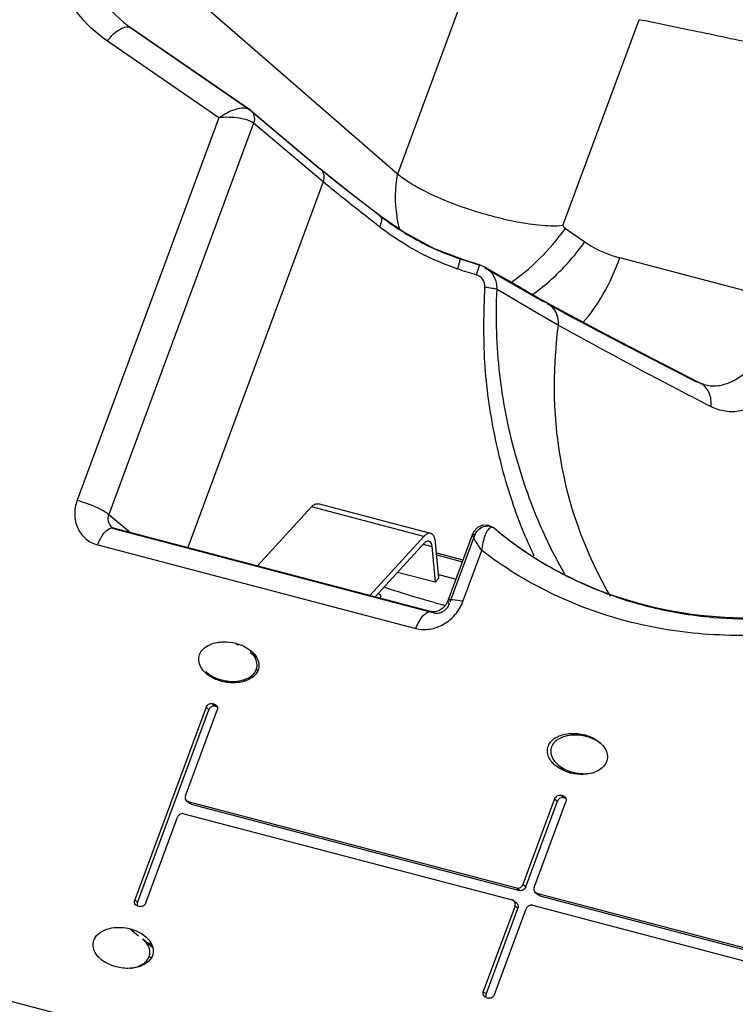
# Model space of a CAD drawing. Header units: inches. Extents: x 0 to 17, y 0 to 11.
# Tile 29 of 35: x 14.199 to 14.745, y 5.819 to 6.57. Entities that reach past the tile are written whole.
import ezdxf

# ---------------------------------------------------------------- set-up
doc = ezdxf.new("R2010")
doc.units = ezdxf.units.IN
doc.header["$LTSCALE"] = 0.935
doc.header["$MEASUREMENT"] = 0
doc.layers.get('0').update_dxf_attribs({"linetype": 'CONTINUOUS'})

msp = doc.modelspace()

# ---------------------------------------------------------------- linework, layer by layer
at = {"color": 6, "linetype": 'Continuous'}
for p, q in [((14.48746, 6.45232), (14.24726, 6.66095)), ((14.55499, 6.63487), (14.48746, 6.45232)), ((14.6136, 6.4131), (14.67171, 6.57015)), ((14.37444, 6.50164), (14.28425, 6.56377)), ((14.28425, 6.56377), (14.2846, 6.5635)), ((14.2846, 6.5635), (14.3748, 6.50136)), ((14.35095, 6.49527), (14.26597, 6.55381)), ((14.37539, 6.50092), (14.37443, 6.50164)), ((14.37444, 6.50164), (14.37444, 6.50164)), ((14.3748, 6.50136), (14.42788, 6.45669)), ((14.37538, 6.50092), (14.42847, 6.45623)), ((14.35095, 6.49527), (14.24293, 6.2033)), ((14.37752, 6.49119), (14.26704, 6.19259)), ((14.43062, 6.44649), (14.37752, 6.49119)), ((14.42788, 6.45669), (14.42845, 6.45625)), ((14.43062, 6.44649), (14.32729, 6.16722)), ((14.47389, 6.42046), (14.45147, 6.43769)), ((14.47408, 6.42033), (14.45661, 6.43372)), ((14.47407, 6.42033), (14.47408, 6.42033)), ((14.4736, 6.41217), (14.46977, 6.41515)), ((14.61551, 6.4108), (14.63041, 6.40053)), ((14.80609, 6.3492), (14.65711, 6.38833)), ((14.53509, 6.38777), (14.53499, 6.38775)), ((14.54984, 6.38302), (14.54731, 6.37551)), ((14.54984, 6.38297), (14.54984, 6.38302)), ((14.55412, 6.38115), (14.54984, 6.38302)), ((14.55412, 6.38115), (14.54984, 6.38297)), ((14.55385, 6.38066), (14.59814, 6.35522)), ((14.56909, 6.37254), (14.55412, 6.38115)), ((14.59449, 6.3459), (14.56334, 6.36423)), ((14.60162, 6.35385), (14.59814, 6.35522)), ((14.60197, 6.35366), (14.60162, 6.35385)), ((14.61014, 6.3367), (14.59449, 6.3459)), ((14.61015, 6.33673), (14.59449, 6.34587)), ((14.71843, 6.29274), (14.71547, 6.29383)), ((14.72144, 6.29158), (14.72015, 6.29192)), ((14.26704, 6.19259), (14.28367, 6.17868)), ((14.26923, 6.18219), (14.27008, 6.1822)), ((14.26924, 6.18281), (14.27045, 6.1818)), ((14.51353, 6.1183), (14.27067, 6.18209)), ((14.27069, 6.18209), (14.27233, 6.1812)), ((14.27233, 6.1812), (14.51342, 6.11788)), ((14.56134, 6.18194), (14.56284, 6.18069)), ((14.54464, 6.17742), (14.52582, 6.12653)), ((14.52763, 6.12586), (14.54641, 6.17664)), ((14.25859, 6.16929), (14.50143, 6.10551)), ((14.53757, 6.15753), (14.51733, 6.16307)), ((14.53726, 6.12599), (14.55169, 6.16499)), ((14.51745, 6.16176), (14.5371, 6.1563)), ((14.51895, 6.14654), (14.51967, 6.14634)), ((14.51967, 6.14634), (14.53219, 6.143)), ((14.47464, 6.13047), (14.47263, 6.13228)), ((14.47464, 6.13047), (14.47398, 6.12869)), ((14.51353, 6.1183), (14.51517, 6.11742)), ((14.36402, 6.09417), (14.3658, 6.09263)), ((14.37266, 6.09048), (14.37585, 6.08816)), ((14.37585, 6.08816), (14.37822, 6.08577)), ((14.34125, 6.04535), (14.28682, 5.89824)), ((14.28894, 5.89635), (14.34337, 6.04346)), ((14.32564, 5.97772), (14.34983, 6.0431)), ((14.34125, 6.04535), (14.34337, 6.04346)), ((14.34815, 6.04619), (14.34602, 6.04808)), ((14.34774, 6.04763), (14.34602, 6.04808)), ((14.34774, 6.04763), (14.34901, 6.04696)), ((14.34815, 6.04619), (14.34986, 6.04574)), ((14.63163, 6.02294), (14.63008, 6.02429)), ((14.63903, 6.0204), (14.64191, 6.01827)), ((14.60688, 6.00178), (14.60512, 6.00362)), ((14.61069, 5.99891), (14.60755, 6.00119)), ((14.60731, 5.97547), (14.58312, 5.91009)), ((14.60731, 5.97547), (14.60943, 5.97358)), ((14.61421, 5.97631), (14.61208, 5.9782)), ((14.6138, 5.97775), (14.61208, 5.9782)), ((14.6138, 5.97775), (14.61507, 5.97708)), ((14.61421, 5.97631), (14.61592, 5.97586)), ((14.32857, 5.97197), (14.32645, 5.97387)), ((14.32646, 5.97385), (14.32773, 5.97318)), ((14.32985, 5.97129), (14.32773, 5.97318)), ((14.57834, 5.90736), (14.32773, 5.97318)), ((14.32985, 5.97129), (14.32858, 5.97196)), ((14.32985, 5.97129), (14.58046, 5.90546)), ((14.58524, 5.9082), (14.60943, 5.97358)), ((14.5917, 5.90783), (14.61589, 5.97321)), ((14.2954, 5.89599), (14.31959, 5.96137)), ((14.32437, 5.9641), (14.57498, 5.89828)), ((14.58046, 5.90546), (14.57834, 5.90736)), ((14.58524, 5.9082), (14.58312, 5.91009)), ((14.59463, 5.90209), (14.59251, 5.90398)), ((14.59252, 5.90397), (14.59379, 5.9033)), ((14.59591, 5.90141), (14.59379, 5.9033)), ((14.8444, 5.83747), (14.59379, 5.9033)), ((14.59591, 5.90141), (14.59464, 5.90208)), ((14.59591, 5.90141), (14.84652, 5.83558)), ((14.28894, 5.89635), (14.28682, 5.89824)), ((14.28891, 5.89371), (14.28764, 5.89438)), ((14.28891, 5.89371), (14.29062, 5.89326)), ((14.29253, 5.8933), (14.29098, 5.89319)), ((14.57707, 5.89374), (14.55288, 5.82836)), ((14.57625, 5.8976), (14.57498, 5.89828)), ((14.57705, 5.89649), (14.57652, 5.89733)), ((14.57707, 5.89374), (14.57919, 5.89185)), ((14.5771, 5.89638), (14.57837, 5.89571)), ((14.57839, 5.8957), (14.57733, 5.89664)), ((14.59043, 5.89422), (14.84104, 5.82839)), ((14.555, 5.82647), (14.57919, 5.89185)), ((14.56146, 5.82611), (14.58565, 5.89149)), ((14.28338, 5.87623), (14.28962, 5.87086)), ((14.29202, 5.87255), (14.29521, 5.87022)), ((14.29521, 5.87022), (14.29759, 5.86783)), ((14.37802, 5.77196), (14.13519, 5.83575)), ((14.555, 5.82647), (14.55288, 5.82836)), ((14.55497, 5.82383), (14.5537, 5.8245)), ((14.55497, 5.82383), (14.55668, 5.82338)), ((14.55859, 5.82341), (14.55704, 5.8233))]:
    msp.add_line(p, q, dxfattribs=at)
at = {"color": 7, "linetype": 'Continuous'}
for p, q in [((14.51276, 6.17809), (14.42693, 6.20063)), ((14.38049, 6.15325), (14.42172, 6.19822)), ((14.50755, 6.17568), (14.42172, 6.19822)), ((14.51416, 6.17731), (14.51276, 6.17809)), ((14.50755, 6.17568), (14.46631, 6.1307)), ((14.47024, 6.12967), (14.508, 6.17085)), ((14.51126, 6.17236), (14.51213, 6.17187)), ((14.51901, 6.14387), (14.51646, 6.17123)), ((14.50702, 6.16979), (14.51357, 6.16807)), ((14.51357, 6.16807), (14.51611, 6.14072)), ((14.51611, 6.14072), (14.4873, 6.14828)), ((14.51611, 6.14072), (14.51901, 6.14387)), ((14.37515, 6.08735), (14.38, 6.08316)), ((14.34103, 6.07255), (14.34335, 6.07067)), ((14.38071, 6.07329), (14.37968, 6.0742)), ((14.34565, 6.06826), (14.34136, 6.07224)), ((14.61495, 5.99674), (14.60916, 6.00213)), ((14.29297, 5.86851), (14.30059, 5.86196)), ((14.29929, 5.85379), (14.29785, 5.85505))]:
    msp.add_line(p, q, dxfattribs=at)
at = {"color": 6, "linetype": 'Continuous'}
for points in [[(14.45661, 6.43372), (14.43903, 6.44757), (14.42846, 6.45624)], [(14.53509, 6.38777), (14.51572, 6.39532), (14.49168, 6.4082), (14.47389, 6.42046)], [(14.54984, 6.38302), (14.54666, 6.38403), (14.53777, 6.3869), (14.53509, 6.38777)], [(14.60196, 6.35366), (14.58672, 6.36241), (14.56909, 6.37254)], [(14.59449, 6.34587), (14.57889, 6.35502), (14.56334, 6.36415)], [(14.71844, 6.29274), (14.68219, 6.31127), (14.64133, 6.33263), (14.60197, 6.35367)], [(14.72145, 6.29158), (14.71953, 6.29223), (14.71844, 6.29274)], [(14.27069, 6.18209), (14.26965, 6.18252), (14.26924, 6.18281)], [(14.56134, 6.18194), (14.55719, 6.1841), (14.55258, 6.18428), (14.54843, 6.18249), (14.5456, 6.1794), (14.54465, 6.17743)], [(14.52582, 6.12653), (14.52446, 6.12388), (14.522, 6.12107), (14.5189, 6.11905), (14.51578, 6.11816), (14.51353, 6.1183)]]:
    msp.add_lwpolyline(points, dxfattribs=at)
for centre, radius, start, end in [((14.33436, 6.63572), 0.0877, 229.76369, 235.14027), ((14.33149, 6.63236), 0.08328, 229.77648, 235.43866), ((12.88458, -2.22384), 8.97374, 78.262692, 78.512699), ((12.90119, -2.144), 8.8922, 77.930561, 78.262814), ((14.59658, 6.57353), 0.19573, 245.40383, 248.93866), ((14.59383, 6.56639), 0.18809, 248.93865, 251.7715), ((15.00237, 7.81418), 1.50105, 251.85826, 252.45365), ((14.59604, 6.5693), 0.19945, 251.31392, 251.68988), ((14.99323, 7.80012), 1.49278, 252.05807, 252.61918), ((14.72893, 6.32031), 0.02968, 249.91961, 255.25664), ((14.27434, 6.18889), 0.00793, 230.17787, 241.71285), ((14.26971, 6.17837), 0.00384, 75.50825, 84.49953), ((14.74679, 6.40317), 0.28868, 230.41549, 239.70971), ((14.74815, 6.4055), 0.29137, 239.70936, 242.36908), ((14.74872, 6.40657), 0.29258, 242.36756, 242.62953), ((14.75033, 6.40987), 0.29625, 242.64643, 249.40346), ((14.7523, 6.41498), 0.30173, 249.39429, 251.59214), ((14.66252, 6.66468), 0.5591, 254.77889, 255.2808), ((14.75341, 6.41835), 0.30528, 251.59495, 255.28529), ((14.65613, 6.64039), 0.53398, 255.28175, 255.67062), ((14.75502, 6.4246), 0.31173, 255.2908, 259.46911), ((14.75595, 6.42937), 0.3166, 259.46067, 260.37177), ((14.62761, 6.00161), 0.02196, 45.32225, 49.38454), ((14.62216, 6.01832), 0.02251, 227.28295, 229.55741), ((14.6277, 6.02721), 0.03306, 255.33182, 256.21984), ((14.32846, 5.97614), 0.00303, 221.5676, 228.80744), ((14.59451, 5.90625), 0.00303, 221.5676, 228.80744), ((14.28964, 5.89666), 0.00303, 221.58039, 228.80671), ((14.29145, 5.89639), 0.00324, 255.32837, 261.78215), ((14.57425, 5.89532), 0.00303, 41.5676, 48.80744), ((14.57638, 5.89343), 0.00303, 41.58039, 48.80671), ((14.26626, 5.86355), 0.01131, 147.79614, 151.76014), ((14.28717, 5.83389), 0.03295, 67.47312, 73.34082), ((14.27553, 5.87035), 0.02261, 227.30084, 229.56527), ((14.55569, 5.82678), 0.00303, 221.58039, 228.80671), ((14.5575, 5.82651), 0.00324, 255.32837, 261.78215)]:
    msp.add_arc(centre, radius, start, end, dxfattribs=at)
at = {"color": 7, "linetype": 'Continuous'}
for centre, radius, start, end in [((14.62274, 6.01675), 0.01995, 223.33481, 227.11224), ((14.62976, 6.02792), 0.03325, 248.67824, 255.48891)]:
    msp.add_arc(centre, radius, start, end, dxfattribs=at)
at = {"color": 6, "linetype": 'Continuous'}
for points, knots in [([(14.65507, 6.69534), (14.72146, 6.68193), (14.98547, 6.6255), (15.24692, 6.55708), (15.44067, 6.49911)], [0, 0, 0, 0, 0.250893, 1, 1, 1, 1]), ([(14.26597, 6.55381), (14.25727, 6.5598), (14.24154, 6.57468), (14.22577, 6.60337), (14.21881, 6.63617), (14.22032, 6.65884), (14.22249, 6.67003)], [0, 0, 0, 0, 0.24186, 0.486758, 0.738849, 1, 1, 1, 1]), ([(14.24726, 6.66095), (14.2457, 6.65228), (14.24459, 6.63479), (14.24936, 6.60932), (14.26034, 6.58653), (14.27147, 6.57405), (14.27771, 6.56877)], [0, 0, 0, 0, 0.26053, 0.512815, 0.758238, 1, 1, 1, 1]), ([(14.26597, 6.55381), (14.26739, 6.55576), (14.27039, 6.55921), (14.27534, 6.56299), (14.28008, 6.56497), (14.28322, 6.56448), (14.28425, 6.56377)], [0, 0, 0, 0, 0.324354, 0.609156, 0.832103, 1, 1, 1, 1]), ([(14.35095, 6.49527), (14.35494, 6.49818), (14.36125, 6.50156), (14.36955, 6.50314), (14.37321, 6.50248), (14.37443, 6.50164)], [0, 0, 0, 0, 0.585685, 0.824336, 1, 1, 1, 1]), ([(14.37752, 6.49119), (14.37624, 6.49223), (14.37252, 6.49379), (14.36364, 6.49561), (14.35607, 6.49588), (14.35095, 6.49527)], [0, 0, 0, 0, 0.181886, 0.432323, 1, 1, 1, 1]), ([(14.37718, 6.49869), (14.37747, 6.49814), (14.37841, 6.49576), (14.37819, 6.493), (14.37752, 6.49119)], [0, 0, 0, 0, 0.242179, 1, 1, 1, 1]), ([(14.45147, 6.43769), (14.44925, 6.43943), (14.44147, 6.44554), (14.43377, 6.45174), (14.42836, 6.45628)], [0, 0, 0, 0, 0.285744, 1, 1, 1, 1]), ([(14.42847, 6.45623), (14.42975, 6.45513), (14.43164, 6.45186), (14.43123, 6.44818), (14.43062, 6.44649)], [0, 0, 0, 0, 0.485902, 1, 1, 1, 1]), ([(14.48917, 6.40984), (14.48826, 6.41322), (14.48534, 6.42716), (14.48563, 6.44173), (14.48745, 6.45232)], [0, 0, 0, 0, 0.245446, 1, 1, 1, 1]), ([(14.6136, 6.4131), (14.61057, 6.41265), (14.60436, 6.41252), (14.59182, 6.41339), (14.57604, 6.41598), (14.55743, 6.42047), (14.53453, 6.42757), (14.51397, 6.43584), (14.49695, 6.44521), (14.49021, 6.44993), (14.48746, 6.45232)], [0, 0, 0, 0, 0.068392, 0.138125, 0.281006, 0.425174, 0.565811, 0.816812, 0.91855, 1, 1, 1, 1]), ([(14.46977, 6.41515), (14.46584, 6.41821), (14.45267, 6.42851), (14.43959, 6.43893), (14.43062, 6.44649)], [0, 0, 0, 0, 0.297586, 1, 1, 1, 1]), ([(14.47408, 6.42033), (14.47449, 6.42001), (14.47535, 6.41857), (14.47512, 6.41554), (14.47422, 6.41334), (14.4736, 6.41217)], [0, 0, 0, 0, 0.18045, 0.542996, 1, 1, 1, 1]), ([(14.47389, 6.42046), (14.47532, 6.41937), (14.48125, 6.41496), (14.48739, 6.41082), (14.49215, 6.40788)], [0, 0, 0, 0, 0.24309, 1, 1, 1, 1]), ([(14.53213, 6.38036), (14.52663, 6.38222), (14.51328, 6.38738), (14.49354, 6.39789), (14.47989, 6.40721), (14.4736, 6.41217)], [0, 0, 0, 0, 0.260623, 0.640702, 1, 1, 1, 1]), ([(14.5735, 6.36937), (14.58134, 6.37454), (14.59654, 6.38736), (14.6094, 6.40245), (14.61551, 6.4108)], [0, 0, 0, 0, 0.475866, 1, 1, 1, 1]), ([(14.49215, 6.40788), (14.49396, 6.40676), (14.50142, 6.4023), (14.50914, 6.39829), (14.51511, 6.39556)], [0, 0, 0, 0, 0.245091, 1, 1, 1, 1]), ([(14.60837, 6.37523), (14.61034, 6.37711), (14.61824, 6.38505), (14.62541, 6.3937), (14.63041, 6.40053)], [0, 0, 0, 0, 0.243521, 1, 1, 1, 1]), ([(14.63041, 6.40053), (14.63242, 6.39915), (14.64074, 6.39393), (14.64998, 6.39021), (14.65711, 6.38833)], [0, 0, 0, 0, 0.248508, 1, 1, 1, 1]), ([(14.62874, 6.33891), (14.63473, 6.34535), (14.64565, 6.36124), (14.65354, 6.37869), (14.65711, 6.38833)], [0, 0, 0, 0, 0.4612, 1, 1, 1, 1]), ([(14.53337, 6.37994), (14.53367, 6.38091), (14.53421, 6.38274), (14.53482, 6.3851), (14.53515, 6.38673), (14.53519, 6.38747), (14.53515, 6.38774), (14.53509, 6.38777)], [0, 0, 0, 0, 0.376763, 0.706013, 0.918311, 0.974343, 1, 1, 1, 1]), ([(14.56334, 6.36421), (14.56353, 6.36755), (14.56202, 6.37447), (14.55703, 6.37947), (14.55414, 6.38113)], [0, 0, 0, 0, 0.501366, 1, 1, 1, 1]), ([(14.55407, 6.36599), (14.55413, 6.36804), (14.55306, 6.37242), (14.54928, 6.37483), (14.54731, 6.37551)], [0, 0, 0, 0, 0.495574, 1, 1, 1, 1]), ([(14.5898, 6.36004), (14.59138, 6.36111), (14.59789, 6.36577), (14.60397, 6.37101), (14.60837, 6.37523)], [0, 0, 0, 0, 0.238656, 1, 1, 1, 1]), ([(14.59176, 6.1606), (14.58537, 6.17407), (14.57322, 6.20427), (14.56031, 6.25386), (14.55258, 6.30889), (14.55327, 6.34684), (14.55407, 6.36599)], [0, 0, 0, 0, 0.212163, 0.461592, 0.727406, 1, 1, 1, 1]), ([(14.55407, 6.36599), (14.55593, 6.3659), (14.55905, 6.36554), (14.56222, 6.36485), (14.56334, 6.36421)], [0, 0, 0, 0, 0.591488, 1, 1, 1, 1]), ([(14.61514, 6.14692), (14.60801, 6.15917), (14.59324, 6.18875), (14.57558, 6.23973), (14.56372, 6.3), (14.56232, 6.3426), (14.56334, 6.36415)], [0, 0, 0, 0, 0.188059, 0.437449, 0.713693, 1, 1, 1, 1]), ([(14.6017, 6.3533), (14.61074, 6.34843), (14.64847, 6.32823), (14.68646, 6.30851), (14.71547, 6.29383)], [0, 0, 0, 0, 0.240152, 1, 1, 1, 1]), ([(14.61015, 6.33673), (14.61033, 6.3388), (14.61011, 6.34299), (14.60845, 6.34685), (14.60734, 6.34854)], [0, 0, 0, 0, 0.507787, 1, 1, 1, 1]), ([(14.65, 6.13021), (14.6322, 6.16016), (14.6069, 6.22835), (14.60547, 6.30078), (14.61015, 6.33673)], [0, 0, 0, 0, 0.490047, 1, 1, 1, 1]), ([(14.72653, 6.27481), (14.71634, 6.28005), (14.67733, 6.30028), (14.63862, 6.3211), (14.61015, 6.33676)], [0, 0, 0, 0, 0.260648, 1, 1, 1, 1]), ([(14.72144, 6.29158), (14.72444, 6.2908), (14.73088, 6.29023), (14.74067, 6.29273), (14.75032, 6.2982), (14.75626, 6.30326), (14.75921, 6.30615)], [0, 0, 0, 0, 0.219466, 0.448998, 0.706473, 1, 1, 1, 1]), ([(14.72653, 6.27483), (14.72703, 6.27835), (14.7264, 6.28561), (14.7214, 6.29124), (14.71844, 6.29274)], [0, 0, 0, 0, 0.517098, 1, 1, 1, 1]), ([(14.77271, 6.28393), (14.76909, 6.2808), (14.7616, 6.27573), (14.74958, 6.27089), (14.73741, 6.27052), (14.73004, 6.2732), (14.72653, 6.27483)], [0, 0, 0, 0, 0.287221, 0.53779, 0.767654, 1, 1, 1, 1]), ([(14.24293, 6.2033), (14.24164, 6.19982), (14.2403, 6.19253), (14.24259, 6.18186), (14.249, 6.17334), (14.2553, 6.17016), (14.25859, 6.16929)], [0, 0, 0, 0, 0.264046, 0.515101, 0.757146, 1, 1, 1, 1]), ([(14.24293, 6.2033), (14.24774, 6.20203), (14.25464, 6.19957), (14.26258, 6.19568), (14.26587, 6.19361), (14.26705, 6.19259)], [0, 0, 0, 0, 0.562932, 0.824085, 1, 1, 1, 1]), ([(14.26704, 6.19259), (14.2664, 6.1909), (14.266, 6.18718), (14.26794, 6.18391), (14.26924, 6.18281)], [0, 0, 0, 0, 0.514866, 1, 1, 1, 1]), ([(14.2586, 6.16929), (14.25976, 6.17244), (14.26219, 6.17749), (14.26688, 6.18192), (14.26923, 6.18219)], [0, 0, 0, 0, 0.586266, 1, 1, 1, 1]), ([(14.54465, 6.17743), (14.54467, 6.1775), (14.54495, 6.17771), (14.54566, 6.17728), (14.54611, 6.17692), (14.54641, 6.17664)], [0, 0, 0, 0, 0.114058, 0.413965, 1, 1, 1, 1]), ([(14.54641, 6.17664), (14.54651, 6.17692), (14.547, 6.17811), (14.54769, 6.17921), (14.54832, 6.17997)], [0, 0, 0, 0, 0.23371, 1, 1, 1, 1]), ([(14.54832, 6.17997), (14.54997, 6.18193), (14.55448, 6.18467), (14.55965, 6.18333), (14.56134, 6.18194)], [0, 0, 0, 0, 0.540023, 1, 1, 1, 1]), ([(14.55923, 6.1826), (14.55819, 6.18245), (14.55605, 6.18058), (14.55318, 6.17467), (14.55203, 6.16905), (14.55169, 6.16499)], [0, 0, 0, 0, 0.15811, 0.386826, 1, 1, 1, 1]), ([(14.56139, 6.1819), (14.56122, 6.18204), (14.5606, 6.18248), (14.55978, 6.18267), (14.55923, 6.1826)], [0, 0, 0, 0, 0.276895, 1, 1, 1, 1]), ([(14.56284, 6.18069), (14.56676, 6.17745), (14.58284, 6.16486), (14.60029, 6.15403), (14.61391, 6.14701)], [0, 0, 0, 0, 0.249333, 1, 1, 1, 1]), ([(14.55169, 6.16499), (14.55069, 6.16644), (14.54888, 6.16909), (14.54686, 6.17231), (14.54565, 6.17451), (14.54504, 6.17577), (14.5447, 6.17669), (14.54458, 6.17725), (14.54465, 6.17743)], [0, 0, 0, 0, 0.36583, 0.669758, 0.791818, 0.889771, 0.959815, 1, 1, 1, 1]), ([(14.78948, 6.10254), (14.76802, 6.10008), (14.72506, 6.09894), (14.66207, 6.10905), (14.60324, 6.1307), (14.56792, 6.15252), (14.55169, 6.16499)], [0, 0, 0, 0, 0.257389, 0.50904, 0.756006, 1, 1, 1, 1]), ([(14.61391, 6.14701), (14.64253, 6.13226), (14.7064, 6.11196), (14.77319, 6.11249), (14.80632, 6.11743)], [0, 0, 0, 0, 0.490126, 1, 1, 1, 1]), ([(14.51573, 6.1252), (14.5126, 6.12605), (14.49967, 6.12968), (14.48685, 6.13373), (14.4772, 6.137)], [0, 0, 0, 0, 0.241796, 1, 1, 1, 1]), ([(14.50143, 6.10551), (14.50486, 6.10461), (14.51236, 6.10432), (14.52302, 6.10819), (14.53193, 6.11563), (14.53593, 6.12239), (14.53726, 6.12599)], [0, 0, 0, 0, 0.237287, 0.486552, 0.743548, 1, 1, 1, 1]), ([(14.52582, 6.12653), (14.52576, 6.12639), (14.52576, 6.12546), (14.52652, 6.12479), (14.52705, 6.1243)], [0, 0, 0, 0, 0.17733, 1, 1, 1, 1]), ([(14.53725, 6.12599), (14.53471, 6.12665), (14.5312, 6.12736), (14.5274, 6.12753), (14.52598, 6.12695), (14.52582, 6.12653)], [0, 0, 0, 0, 0.669733, 0.886002, 1, 1, 1, 1]), ([(14.50143, 6.10551), (14.50211, 6.10735), (14.50373, 6.11086), (14.50694, 6.11584), (14.51122, 6.1189), (14.51351, 6.11831)], [0, 0, 0, 0, 0.319326, 0.61545, 1, 1, 1, 1]), ([(14.51866, 6.11728), (14.51927, 6.11738), (14.5217, 6.11801), (14.52387, 6.11956), (14.5251, 6.12101)], [0, 0, 0, 0, 0.244657, 1, 1, 1, 1]), ([(14.703, 6.11723), (14.71141, 6.11581), (14.74569, 6.1114), (14.78065, 6.1125), (14.80641, 6.11617)], [0, 0, 0, 0, 0.246785, 1, 1, 1, 1]), ([(14.33882, 6.08944), (14.34041, 6.09112), (14.34537, 6.09423), (14.3543, 6.09574), (14.3609, 6.09498), (14.36402, 6.09417)], [0, 0, 0, 0, 0.261089, 0.637355, 1, 1, 1, 1]), ([(14.33573, 6.08101), (14.3356, 6.0825), (14.336, 6.08566), (14.33775, 6.0883), (14.33882, 6.08944)], [0, 0, 0, 0, 0.48969, 1, 1, 1, 1]), ([(14.37822, 6.08577), (14.37933, 6.08444), (14.38124, 6.08138), (14.38202, 6.07575), (14.37953, 6.07035), (14.37489, 6.06673), (14.36951, 6.06469), (14.36223, 6.06365), (14.35672, 6.06421), (14.35327, 6.06511)], [0, 0, 0, 0, 0.117881, 0.240287, 0.370066, 0.502087, 0.631215, 0.756949, 1, 1, 1, 1]), ([(14.34125, 6.04535), (14.3416, 6.0463), (14.34295, 6.04794), (14.3451, 6.04832), (14.34602, 6.04808)], [0, 0, 0, 0, 0.514405, 1, 1, 1, 1]), ([(14.60488, 6.01955), (14.60619, 6.02094), (14.61061, 6.02397), (14.61949, 6.0259), (14.62655, 6.02521), (14.63008, 6.02429)], [0, 0, 0, 0, 0.214926, 0.588935, 1, 1, 1, 1]), ([(14.60512, 6.00362), (14.60321, 6.00591), (14.60115, 6.01027), (14.60227, 6.01612), (14.60389, 6.01851), (14.60488, 6.01955)], [0, 0, 0, 0, 0.514107, 0.751603, 1, 1, 1, 1]), ([(14.64633, 6.01279), (14.64704, 6.01136), (14.64803, 6.00814), (14.6468, 6.00124), (14.63948, 5.99546), (14.62956, 5.99369), (14.62294, 5.99434), (14.61982, 5.9951)], [0, 0, 0, 0, 0.120301, 0.247031, 0.505754, 0.757483, 1, 1, 1, 1]), ([(14.61932, 5.99523), (14.61855, 5.99543), (14.61554, 5.99634), (14.61267, 5.99768), (14.61069, 5.99891)], [0, 0, 0, 0, 0.25676, 1, 1, 1, 1]), ([(14.32564, 5.97772), (14.32541, 5.97711), (14.32524, 5.9758), (14.32578, 5.97458), (14.32619, 5.97413)], [0, 0, 0, 0, 0.51609, 1, 1, 1, 1]), ([(14.60731, 5.97547), (14.60766, 5.97641), (14.60901, 5.97806), (14.61116, 5.97844), (14.61208, 5.9782)], [0, 0, 0, 0, 0.514405, 1, 1, 1, 1]), ([(14.32437, 5.9641), (14.32345, 5.96434), (14.32201, 5.96408), (14.32098, 5.9633), (14.32073, 5.96307)], [0, 0, 0, 0, 0.735832, 1, 1, 1, 1]), ([(14.57834, 5.90736), (14.57926, 5.90711), (14.58141, 5.90749), (14.58277, 5.90914), (14.58312, 5.91009)], [0, 0, 0, 0, 0.485591, 1, 1, 1, 1]), ([(14.58524, 5.9082), (14.58489, 5.90725), (14.58353, 5.9056), (14.58138, 5.90522), (14.58046, 5.90546)], [0, 0, 0, 0, 0.514405, 1, 1, 1, 1]), ([(14.5917, 5.90783), (14.59147, 5.90722), (14.5913, 5.90592), (14.59184, 5.9047), (14.59225, 5.90424)], [0, 0, 0, 0, 0.51609, 1, 1, 1, 1]), ([(14.59043, 5.89422), (14.58951, 5.89446), (14.58807, 5.8942), (14.58704, 5.89342), (14.58679, 5.89319)], [0, 0, 0, 0, 0.735832, 1, 1, 1, 1]), ([(14.25669, 5.86958), (14.25929, 5.87371), (14.26694, 5.87716), (14.27642, 5.87752), (14.28113, 5.87682), (14.28338, 5.87623)], [0, 0, 0, 0, 0.50893, 0.75753, 1, 1, 1, 1]), ([(14.2551, 5.86307), (14.25497, 5.86455), (14.25523, 5.86662), (14.25606, 5.86845), (14.2563, 5.86891)], [0, 0, 0, 0, 0.742497, 1, 1, 1, 1]), ([(14.29759, 5.86783), (14.2987, 5.8665), (14.3006, 5.86344), (14.30139, 5.85781), (14.29889, 5.85241), (14.29425, 5.84879), (14.28888, 5.84675), (14.2816, 5.84572), (14.27609, 5.84627), (14.27263, 5.84717)], [0, 0, 0, 0, 0.117881, 0.240287, 0.370066, 0.502087, 0.631215, 0.756949, 1, 1, 1, 1]), ([(14.27263, 5.84717), (14.27155, 5.84746), (14.26734, 5.8488), (14.26337, 5.85099), (14.26086, 5.85313)], [0, 0, 0, 0, 0.2534, 1, 1, 1, 1])]:
    msp.add_open_spline(points, degree=3, knots=knots, dxfattribs=at)
for points in [[(14.37539, 6.50091), (14.37611, 6.5003), (14.37673, 6.49953), (14.37718, 6.49869)], [(14.61551, 6.4108), (14.61469, 6.41136), (14.61401, 6.41219), (14.6136, 6.4131)], [(14.60734, 6.34854), (14.60599, 6.35062), (14.60411, 6.35243), (14.60197, 6.35366)], [(14.5251, 6.12101), (14.52592, 6.12198), (14.5266, 6.12311), (14.52705, 6.1243)], [(14.51517, 6.11742), (14.5163, 6.11713), (14.51751, 6.1171), (14.51866, 6.11728)], [(14.36402, 6.09417), (14.36704, 6.09337), (14.37, 6.09214), (14.37266, 6.09048)], [(14.33732, 6.07603), (14.33647, 6.07755), (14.33588, 6.07927), (14.33573, 6.08101)], [(14.34082, 6.07167), (14.33945, 6.07293), (14.33823, 6.0744), (14.33732, 6.07603)], [(14.34463, 6.0688), (14.34328, 6.06963), (14.34199, 6.07059), (14.34082, 6.07167)], [(14.35327, 6.06511), (14.35024, 6.06591), (14.34729, 6.06714), (14.34463, 6.0688)], [(14.34451, 6.04516), (14.34401, 6.0447), (14.34361, 6.0441), (14.34337, 6.04346)], [(14.34624, 6.04615), (14.3456, 6.04597), (14.345, 6.04562), (14.34451, 6.04516)], [(14.34815, 6.04619), (14.34753, 6.04635), (14.34685, 6.04633), (14.34624, 6.04615)], [(14.34901, 6.04696), (14.34956, 6.04648), (14.34993, 6.04576), (14.35004, 6.04504)], [(14.35004, 6.04504), (14.35014, 6.0444), (14.35006, 6.04371), (14.34983, 6.0431)], [(14.63008, 6.02429), (14.63322, 6.02346), (14.63629, 6.02216), (14.63903, 6.0204)], [(14.64305, 6.01722), (14.64436, 6.01593), (14.64551, 6.01443), (14.64633, 6.01279)], [(14.61057, 5.97528), (14.61007, 5.97481), (14.60967, 5.97422), (14.60943, 5.97358)], [(14.6123, 5.97627), (14.61166, 5.97609), (14.61105, 5.97573), (14.61057, 5.97528)], [(14.61421, 5.97631), (14.61359, 5.97647), (14.61291, 5.97644), (14.6123, 5.97627)], [(14.61507, 5.97707), (14.61561, 5.9766), (14.61599, 5.97588), (14.6161, 5.97516)], [(14.6161, 5.97516), (14.6162, 5.97451), (14.61611, 5.97383), (14.61589, 5.97321)], [(14.32858, 5.97196), (14.32804, 5.97244), (14.32766, 5.97316), (14.32755, 5.97388)], [(14.32073, 5.96307), (14.32023, 5.96261), (14.31983, 5.96201), (14.31959, 5.96137)], [(14.59464, 5.90208), (14.5941, 5.90256), (14.59372, 5.90328), (14.59361, 5.904)], [(14.28661, 5.8963), (14.28651, 5.89694), (14.28659, 5.89763), (14.28682, 5.89824)], [(14.28737, 5.89465), (14.28697, 5.8951), (14.2867, 5.8957), (14.28661, 5.8963)], [(14.28894, 5.89635), (14.28863, 5.89549), (14.2886, 5.89445), (14.28896, 5.8936)], [(14.29426, 5.89429), (14.29378, 5.89383), (14.29317, 5.89348), (14.29253, 5.8933)], [(14.2954, 5.89599), (14.29516, 5.89535), (14.29476, 5.89476), (14.29426, 5.89429)], [(14.57707, 5.89374), (14.57739, 5.8946), (14.57741, 5.89565), (14.57705, 5.89649)], [(14.57864, 5.89544), (14.57905, 5.89499), (14.57931, 5.89439), (14.5794, 5.89379)], [(14.5794, 5.89379), (14.5795, 5.89315), (14.57942, 5.89246), (14.57919, 5.89185)], [(14.58679, 5.89319), (14.58629, 5.89272), (14.58589, 5.89213), (14.58565, 5.89149)], [(14.28338, 5.87623), (14.28641, 5.87543), (14.28936, 5.8742), (14.29202, 5.87255)], [(14.25668, 5.85809), (14.25584, 5.85962), (14.25525, 5.86134), (14.2551, 5.86307)], [(14.26019, 5.85373), (14.25882, 5.85499), (14.25759, 5.85646), (14.25668, 5.85809)], [(14.55267, 5.82642), (14.55257, 5.82706), (14.55265, 5.82775), (14.55288, 5.82836)], [(14.55343, 5.82477), (14.55303, 5.82522), (14.55276, 5.82582), (14.55267, 5.82642)], [(14.555, 5.82647), (14.55468, 5.82561), (14.55466, 5.82456), (14.55502, 5.82372)], [(14.56032, 5.82441), (14.55984, 5.82395), (14.55923, 5.8236), (14.55859, 5.82341)], [(14.56146, 5.82611), (14.56122, 5.82547), (14.56082, 5.82487), (14.56032, 5.82441)]]:
    msp.add_open_spline(points, degree=3, dxfattribs=at)
at = {"color": 7, "linetype": 'Continuous'}
for points, knots in [([(14.42172, 6.19822), (14.42214, 6.19868), (14.42297, 6.19947), (14.42432, 6.20034), (14.42566, 6.20078), (14.42654, 6.20073), (14.42693, 6.20063)], [0, 0, 0, 0, 0.307364, 0.571186, 0.79703, 1, 1, 1, 1]), ([(14.51276, 6.17809), (14.51237, 6.17819), (14.51148, 6.17823), (14.51014, 6.1778), (14.50879, 6.17693), (14.50796, 6.17614), (14.50755, 6.17568)], [0, 0, 0, 0, 0.20297, 0.428814, 0.692636, 1, 1, 1, 1]), ([(14.508, 6.17085), (14.50826, 6.17114), (14.50878, 6.17163), (14.50982, 6.17232), (14.51075, 6.17249), (14.51126, 6.17236)], [0, 0, 0, 0, 0.309167, 0.574974, 1, 1, 1, 1]), ([(14.51213, 6.17187), (14.51257, 6.17147), (14.51325, 6.17021), (14.5135, 6.16885), (14.51357, 6.16807)], [0, 0, 0, 0, 0.430644, 1, 1, 1, 1]), ([(14.51646, 6.17123), (14.51635, 6.17247), (14.51596, 6.17465), (14.51486, 6.17667), (14.51416, 6.17731)], [0, 0, 0, 0, 0.569356, 1, 1, 1, 1]), ([(14.37841, 6.08351), (14.37817, 6.0839), (14.37714, 6.08541), (14.37586, 6.08674), (14.37482, 6.08763)], [0, 0, 0, 0, 0.251346, 1, 1, 1, 1]), ([(14.37968, 6.0742), (14.37997, 6.07499), (14.38034, 6.07664), (14.38019, 6.0799), (14.37924, 6.08218), (14.37841, 6.08351)], [0, 0, 0, 0, 0.261593, 0.514667, 1, 1, 1, 1]), ([(14.35717, 6.0654), (14.35922, 6.06512), (14.36343, 6.06492), (14.3687, 6.06573), (14.37276, 6.06723), (14.37565, 6.0689), (14.37813, 6.07119), (14.37929, 6.07316), (14.37968, 6.0742)], [0, 0, 0, 0, 0.239858, 0.486085, 0.612452, 0.740973, 0.870949, 1, 1, 1, 1]), ([(14.34335, 6.07067), (14.34477, 6.06966), (14.34682, 6.06851), (14.34897, 6.0676), (14.34951, 6.06739)], [0, 0, 0, 0, 0.748432, 1, 1, 1, 1]), ([(14.34951, 6.06739), (14.35012, 6.06715), (14.35261, 6.06626), (14.3552, 6.06567), (14.35717, 6.0654)], [0, 0, 0, 0, 0.248103, 1, 1, 1, 1]), ([(14.63844, 6.02028), (14.63583, 6.02169), (14.63009, 6.02374), (14.62245, 6.0244), (14.61625, 6.02356), (14.61165, 6.02203), (14.60746, 6.01936), (14.60547, 6.01657), (14.6049, 6.01503)], [0, 0, 0, 0, 0.237519, 0.481718, 0.607565, 0.736372, 0.868152, 1, 1, 1, 1]), ([(14.6049, 6.01503), (14.6045, 6.01396), (14.60411, 6.01169), (14.60473, 6.00839), (14.60618, 6.00549), (14.60751, 6.00382), (14.60823, 6.00306)], [0, 0, 0, 0, 0.262363, 0.51386, 0.75846, 1, 1, 1, 1]), ([(14.60916, 6.00213), (14.61098, 6.00044), (14.61383, 5.99858), (14.61688, 5.99725), (14.61767, 5.99695)], [0, 0, 0, 0, 0.74777, 1, 1, 1, 1]), ([(14.62142, 5.99573), (14.62272, 5.9954), (14.62804, 5.99435), (14.63368, 5.99454), (14.63763, 5.99566)], [0, 0, 0, 0, 0.245471, 1, 1, 1, 1]), ([(14.29785, 5.85505), (14.29832, 5.8563), (14.29869, 5.85897), (14.29765, 5.86275), (14.29564, 5.86594), (14.2939, 5.86771), (14.29297, 5.86851)], [0, 0, 0, 0, 0.262621, 0.513294, 0.757659, 1, 1, 1, 1]), ([(14.28365, 5.84616), (14.28507, 5.84633), (14.2879, 5.84689), (14.29198, 5.84852), (14.29563, 5.85112), (14.29734, 5.85366), (14.29785, 5.85505)], [0, 0, 0, 0, 0.243551, 0.492527, 0.746488, 1, 1, 1, 1])]:
    msp.add_open_spline(points, degree=3, knots=knots, dxfattribs=at)

doc.saveas('drawing.dxf')
